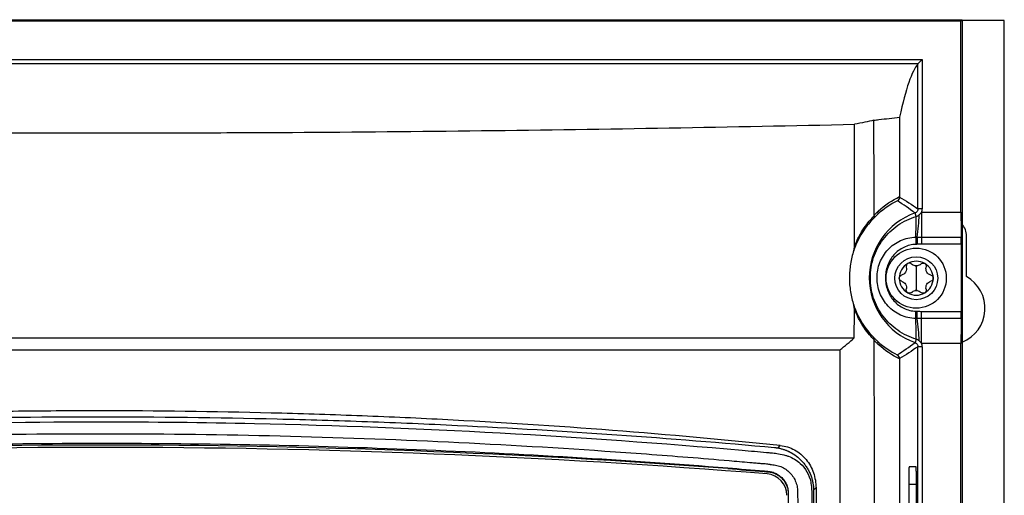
# Model space of a CAD drawing. Header units: millimetres. Extents: x -117 to 444, y -157 to 472.
# Tile 99 of 160: x 203 to 260, y 208 to 236. Entities that reach past the tile are written whole.
import ezdxf

# ---------------------------------------------------------------- set-up
doc = ezdxf.new("R2010")
doc.units = ezdxf.units.MM

msp = doc.modelspace()

# ---------------------------------------------------------------- linework, layer by layer
at = {"color": 7, "linetype": 'Continuous', "lineweight": 25}
for p, q in [((157.522, 235.613), (257.816, 235.613)), ((157.588, 235.548), (257.751, 235.548)), ((257.751, 235.548), (257.816, 235.613)), ((257.751, 224.414), (257.751, 235.548)), ((257.816, 235.613), (257.816, 80.569)), ((260.272, 235.569), (257.816, 235.569)), ((260.272, 80.569), (260.272, 235.569)), ((159.843, 233.29), (255.496, 233.29)), ((255.496, 233.29), (255.246, 233.04)), ((255.496, 233.29), (255.496, 224.6)), ((255.246, 233.04), (160.093, 233.04)), ((255.246, 224.6), (255.246, 233.04)), ((255.496, 224.6), (255.246, 224.6)), ((255.15, 224.166), (255.08, 224.365)), ((255.46, 224.414), (255.46, 222.959)), ((255.46, 224.414), (257.751, 224.414)), ((255.116, 222.957), (255.132, 222.538)), ((255.195, 222.958), (255.203, 222.54)), ((255.46, 222.959), (257.764, 222.959)), ((255.46, 222.959), (255.46, 222.543)), ((258.072, 220.667), (258.072, 223.019)), ((257.768, 222.543), (255.46, 222.543)), ((257.768, 222.543), (257.768, 218.64)), ((255.147, 221.282), (255.147, 220.569)), ((255.147, 220.569), (255.147, 219.857)), ((255.116, 218.226), (255.132, 218.645)), ((255.195, 218.224), (255.203, 218.642)), ((255.46, 218.224), (255.46, 218.64)), ((255.46, 218.64), (257.768, 218.64)), ((255.46, 216.769), (255.46, 218.224)), ((257.764, 218.224), (255.46, 218.224)), ((255.15, 217.017), (255.08, 216.818)), ((255.246, 162.1), (255.246, 216.582)), ((255.496, 216.582), (255.246, 216.582)), ((257.751, 216.769), (255.46, 216.769)), ((255.496, 216.582), (255.496, 162.1)), ((257.751, 161.914), (257.751, 216.769)), ((244.19, 209.529), (244.19, 209.49)), ((255.141, 209.591), (254.731, 209.591)), ((254.714, 208.591), (254.714, 170.091)), ((254.714, 208.591), (255.159, 208.591)), ((255.159, 170.091), (255.159, 208.591)), ((247.696, 208.061), (247.696, 208.036)), ((247.696, 208.036), (247.74, 160.15)), ((249.318, 208.365), (249.177, 208.224)), ((249.177, 208.224), (249.177, 208.205)), ((249.177, 208.205), (249.177, 159.528))]:
    msp.add_line(p, q, dxfattribs=at)
at = {"color": 7, "linetype": 'Continuous', "lineweight": 25, "flags": 128}
msp.add_lwpolyline([(247.099, 210.691), (247.106, 210.699), (247.24, 210.833)], dxfattribs=at)
at = {"color": 7, "linetype": 'Continuous', "lineweight": 25}
for radius in [1.75, 1.25]:
    msp.add_circle((255.147, 220.569), radius, dxfattribs=at)
for centre, radius, start, end in [((256.419, 220.591), 4.004, 109.5453, 250.4547), ((252.764, 224.399), 0.18, 318.7257, 21.4644), ((236.417, 224.092), 18.734, 356.526, 0.2261), ((243.971, 224.703), 11.36, 351.1616, 357.7798), ((257.022, 223.019), 1.05, 0, 40.9007), ((255.147, 220.569), 0.987, 120, 180), ((255.147, 220.569), 0.987, 60, 120), ((255.147, 220.569), 0.719, 85.3517, 94.6483), ((255.147, 221.656), 0.374, 261.0355, 278.9645), ((255.147, 220.569), 0.987, 0, 60), ((257.022, 218.819), 2.125, 291.9302, 60.3884), ((255.147, 220.569), 0.987, 180, 240), ((255.147, 220.569), 0.987, 300, 0), ((255.147, 220.569), 0.987, 240, 300), ((255.147, 219.483), 0.374, 81.0355, 98.9645), ((255.147, 220.569), 0.719, 265.3517, 274.6483), ((236.417, 217.09), 18.734, 359.7739, 3.474), ((243.971, 216.479), 11.36, 2.2202, 8.8384), ((252.768, 216.781), 0.177, 339.2111, 41.2875), ((207.669, -277.161), 488.019, 85.70833, 94.29167), ((207.669, -277.145), 487.869, 85.43831, 94.56169), ((246.371, 207.933), 1.25, 0.0563, 85.4424)]:
    msp.add_arc(centre, radius, start, end, dxfattribs=at)
for centre, major_axis, start_param, end_param in [((255.597, -762.643), (0, 995.886), 0.020211, 0.081443), ((257.781, 224.414), (0, 1.75), 1.570796, 2.552562), ((257.759, 222.543), (0, 0.5), 4.712389, 5.694154), ((257.759, 218.64), (0, 0.5), 3.730624, 4.712389), ((257.781, 216.769), (0, 1.75), 0.589031, 1.570796), ((254.731, 208.591), (0, 1), 0, 1.570796)]:
    msp.add_ellipse(centre, major_axis=major_axis, ratio=0.017455, start_param=start_param, end_param=end_param, dxfattribs=at)
for points in [[(255.246, 233.04), (255.246, 233.04), (255.246, 233.04), (255.246, 233.04)], [(252.688, 229.765), (252.354, 229.686), (251.978, 229.607), (251.56, 229.529)], [(252.688, 229.765), (252.782, 229.776), (252.877, 229.787), (252.971, 229.799)], [(252.971, 229.799), (253.375, 229.847), (253.779, 229.895), (254.183, 229.942)], [(251.553, 222.409), (251.556, 224.783), (251.559, 227.156), (251.56, 229.529)], [(252.931, 224.464), (253.327, 224.829), (253.748, 225.106), (254.181, 225.318)], [(254.181, 225.318), (254.181, 225.309), (254.181, 225.301), (254.181, 225.293)], [(254.181, 225.293), (254.536, 225.079), (254.891, 224.851), (255.246, 224.6)], [(254.049, 225.071), (253.652, 224.873), (253.265, 224.616), (252.899, 224.28)], [(255.08, 224.365), (254.739, 224.62), (254.395, 224.853), (254.049, 225.071)], [(255.46, 224.414), (255.484, 224.473), (255.496, 224.536), (255.496, 224.6)], [(252.697, 224.201), (252.707, 224.139), (252.69, 224.08), (252.654, 224.039)], [(255.15, 224.166), (255.213, 224.187), (255.271, 224.221), (255.322, 224.263)], [(255.322, 224.263), (255.374, 224.308), (255.417, 224.361), (255.46, 224.414)], [(255.116, 222.957), (255.142, 222.958), (255.169, 222.958), (255.195, 222.958)], [(255.195, 222.958), (255.283, 222.958), (255.372, 222.959), (255.46, 222.959)], [(251.511, 222.178), (251.535, 222.253), (251.553, 222.329), (251.553, 222.409)], [(255.203, 222.54), (255.179, 222.54), (255.156, 222.539), (255.132, 222.538)], [(255.46, 222.543), (255.374, 222.543), (255.288, 222.542), (255.203, 222.54)], [(255.089, 221.287), (255.007, 221.3), (254.935, 221.339), (254.881, 221.394)], [(255.414, 221.394), (255.36, 221.339), (255.288, 221.3), (255.206, 221.287)], [(254.881, 219.745), (254.935, 219.8), (255.007, 219.839), (255.089, 219.852)], [(255.206, 219.852), (255.288, 219.839), (255.36, 219.8), (255.414, 219.745)], [(251.548, 218.789), (251.548, 218.862), (251.532, 218.933), (251.509, 219.002)], [(251.544, 217.1), (251.546, 217.663), (251.547, 218.226), (251.548, 218.789)], [(255.132, 218.645), (255.156, 218.644), (255.179, 218.643), (255.203, 218.642)], [(255.203, 218.642), (255.288, 218.641), (255.374, 218.64), (255.46, 218.64)], [(255.195, 218.224), (255.169, 218.224), (255.142, 218.225), (255.116, 218.226)], [(255.46, 218.224), (255.372, 218.224), (255.283, 218.224), (255.195, 218.224)], [(250.699, 216.396), (251.001, 216.625), (251.283, 216.859), (251.545, 217.1)], [(252.706, 216.974), (252.714, 217.034), (252.697, 217.092), (252.661, 217.132)], [(252.901, 216.897), (253.266, 216.562), (253.651, 216.307), (254.046, 216.109)], [(254.177, 215.868), (253.748, 216.079), (253.329, 216.355), (252.933, 216.718)], [(254.046, 216.109), (254.392, 216.328), (254.738, 216.562), (255.08, 216.818)], [(255.246, 216.582), (254.89, 216.331), (254.533, 216.102), (254.177, 215.888)], [(255.322, 216.919), (255.27, 216.962), (255.214, 216.995), (255.15, 217.017)], [(255.46, 216.769), (255.417, 216.822), (255.374, 216.875), (255.322, 216.919)], [(255.496, 216.582), (255.496, 216.646), (255.483, 216.71), (255.46, 216.769)], [(250.708, 216.383), (250.695, 195.805), (250.692, 175.208), (250.697, 154.619)], [(254.177, 215.868), (254.174, 198.161), (254.184, 180.443), (254.207, 162.787)], [(254.177, 215.888), (254.177, 215.881), (254.177, 215.875), (254.177, 215.868)], [(247.696, 208.061), (247.703, 200.827), (247.709, 193.589), (247.716, 186.352)], [(249.318, 208.365), (249.429, 199.147), (249.497, 189.928), (249.522, 180.708)]]:
    msp.add_open_spline(points, degree=3, dxfattribs=at)
for points, knots in [([(252.695, 224.233), (252.694, 225.155), (252.692, 226.538), (252.69, 227.921), (252.689, 228.843), (252.689, 229.304), (252.688, 229.765)], [0, 0, 0, 0, 0.5, 0.75, 0.75, 1, 1, 1, 1]), ([(254.183, 229.942), (254.183, 229.428), (254.182, 228.401), (254.181, 226.859), (254.181, 225.832), (254.181, 225.318)], [0, 0, 0, 0, 0.333334, 0.666666, 1, 1, 1, 1]), ([(163.779, 229.529), (170.948, 229.367), (178.213, 229.24), (189.255, 229.111), (192.944, 229.078), (200.331, 229.035), (204.03, 229.024), (209.588, 229.024), (211.443, 229.027), (215.151, 229.038), (217.001, 229.047), (222.535, 229.079), (226.207, 229.112), (237.166, 229.241), (244.4, 229.367), (251.56, 229.529)], [0, 0, 0, 0, 0.25, 0.25, 0.375, 0.375, 0.5, 0.5, 0.5625, 0.5625, 0.625, 0.625, 0.75, 0.75, 1, 1, 1, 1]), ([(254.181, 225.293), (254.181, 225.246), (254.168, 225.201), (254.121, 225.124), (254.088, 225.092), (254.049, 225.071)], [0, 0, 0, 0, 0.5, 0.5, 1, 1, 1, 1]), ([(255.246, 224.6), (255.246, 224.549), (255.23, 224.498), (255.171, 224.415), (255.128, 224.382), (255.08, 224.365)], [0, 0, 0, 0, 0.5, 0.5, 1, 1, 1, 1]), ([(252.654, 224.039), (252.561, 223.945), (252.466, 223.841), (252.271, 223.604), (252.171, 223.472), (251.973, 223.174), (251.875, 223.009), (251.684, 222.631), (251.592, 222.419), (251.511, 222.178)], [0, 0, 0, 0, 0.25, 0.25, 0.5, 0.5, 0.75, 0.75, 1, 1, 1, 1]), ([(251.553, 222.409), (251.637, 222.634), (251.73, 222.834), (251.92, 223.192), (252.018, 223.351), (252.215, 223.64), (252.314, 223.77), (252.508, 224.003), (252.604, 224.107), (252.697, 224.201)], [0, 0, 0, 0, 0.25, 0.25, 0.5, 0.5, 0.75, 0.75, 1, 1, 1, 1]), ([(255.15, 217.017), (254.959, 217.075), (254.774, 217.147), (254.415, 217.32), (254.241, 217.422), (253.915, 217.649), (253.761, 217.775), (253.473, 218.052), (253.341, 218.202), (253.102, 218.52), (252.995, 218.69), (252.81, 219.043), (252.732, 219.226), (252.607, 219.604), (252.559, 219.8), (252.495, 220.193), (252.479, 220.391), (252.479, 220.792), (252.495, 220.991), (252.559, 221.384), (252.607, 221.58), (252.733, 221.957), (252.811, 222.14), (252.996, 222.495), (253.103, 222.663), (253.341, 222.981), (253.474, 223.132), (253.762, 223.408), (253.915, 223.534), (254.241, 223.761), (254.415, 223.862), (254.774, 224.036), (254.959, 224.108), (255.15, 224.166)], [0, 0, 0, 0, 0.0625, 0.0625, 0.125, 0.125, 0.1875, 0.1875, 0.25, 0.25, 0.3125, 0.3125, 0.375, 0.375, 0.4375, 0.4375, 0.5, 0.5, 0.5625, 0.5625, 0.625, 0.625, 0.6875, 0.6875, 0.75, 0.75, 0.8125, 0.8125, 0.875, 0.875, 0.9375, 0.9375, 1, 1, 1, 1]), ([(252.899, 224.28), (252.855, 224.24), (252.811, 224.198), (252.768, 224.155), (252.73, 224.117), (252.692, 224.079), (252.654, 224.039)], [0, 0, 0, 0, 0.000539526, 0.000539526, 0.000539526, 0.001015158, 0.001015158, 0.001015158, 0.001015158]), ([(252.695, 224.233), (252.727, 224.267), (252.76, 224.3), (252.794, 224.333), (252.839, 224.378), (252.885, 224.422), (252.931, 224.464)], [0, 0, 0, 0, 0.0004032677, 0.0004032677, 0.0004032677, 0.0009549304, 0.0009549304, 0.0009549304, 0.0009549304]), ([(252.697, 224.201), (252.696, 224.208), (252.695, 224.216), (252.695, 224.224), (252.695, 224.227), (252.695, 224.23), (252.695, 224.233)], [0, 0, 0, 0, 0.0000487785, 0.0000487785, 0.0000487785, 0.00006547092, 0.00006547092, 0.00006547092, 0.00006547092]), ([(255.116, 218.226), (254.964, 218.23), (254.814, 218.248), (254.522, 218.315), (254.377, 218.363), (254.101, 218.486), (253.971, 218.56), (253.726, 218.735), (253.611, 218.836), (253.406, 219.055), (253.314, 219.174), (253.154, 219.431), (253.086, 219.567), (252.979, 219.847), (252.937, 219.993), (252.883, 220.291), (252.869, 220.441), (252.869, 220.741), (252.883, 220.894), (252.938, 221.19), (252.978, 221.335), (253.086, 221.615), (253.154, 221.753), (253.313, 222.007), (253.404, 222.126), (253.61, 222.346), (253.725, 222.447), (253.969, 222.621), (254.099, 222.696), (254.377, 222.82), (254.52, 222.868), (254.813, 222.934), (254.964, 222.953), (255.116, 222.957)], [0, 0, 0, 0, 0.0625, 0.0625, 0.125, 0.125, 0.1875, 0.1875, 0.25, 0.25, 0.3125, 0.3125, 0.375, 0.375, 0.4375, 0.4375, 0.5, 0.5, 0.5625, 0.5625, 0.625, 0.625, 0.6875, 0.6875, 0.75, 0.75, 0.8125, 0.8125, 0.875, 0.875, 0.9375, 0.9375, 1, 1, 1, 1]), ([(255.132, 222.538), (255.01, 222.533), (254.889, 222.516), (254.654, 222.458), (254.538, 222.416), (254.319, 222.311), (254.215, 222.248), (254.021, 222.101), (253.93, 222.017), (253.689, 221.746), (253.562, 221.531), (253.436, 221.19), (253.404, 221.072), (253.362, 220.832), (253.351, 220.711), (253.352, 220.469), (253.362, 220.346), (253.405, 220.106), (253.437, 219.99), (253.521, 219.763), (253.574, 219.651), (253.699, 219.443), (253.77, 219.345), (253.932, 219.164), (254.022, 219.08), (254.216, 218.934), (254.319, 218.871), (254.539, 218.766), (254.655, 218.725), (254.89, 218.667), (255.009, 218.649), (255.132, 218.645)], [0, 0, 0, 0, 0.0625, 0.0625, 0.125, 0.125, 0.1875, 0.1875, 0.25, 0.25, 0.375, 0.375, 0.4375, 0.4375, 0.5, 0.5, 0.5625, 0.5625, 0.625, 0.625, 0.6875, 0.6875, 0.75, 0.75, 0.8125, 0.8125, 0.875, 0.875, 0.9375, 0.9375, 1, 1, 1, 1]), ([(251.511, 222.178), (251.469, 222.051), (251.433, 221.92), (251.369, 221.658), (251.343, 221.526), (251.28, 221.129), (251.259, 220.862), (251.258, 220.324), (251.28, 220.051), (251.364, 219.519), (251.426, 219.258), (251.509, 219.002)], [0, 0, 0, 0, 0.125, 0.125, 0.25, 0.25, 0.5, 0.5, 0.75, 0.75, 1, 1, 1, 1]), ([(254.567, 221.213), (254.58, 221.167), (254.584, 221.118), (254.572, 221.02), (254.556, 220.97), (254.505, 220.882), (254.47, 220.843), (254.391, 220.783), (254.346, 220.763), (254.3, 220.751)], [0, 0, 0, 0, 0.25, 0.25, 0.5, 0.5, 0.75, 0.75, 1, 1, 1, 1]), ([(254.654, 221.425), (254.617, 221.403), (254.588, 221.369), (254.558, 221.292), (254.556, 221.251), (254.567, 221.213)], [0, 0, 0, 0, 0.5, 0.5, 1, 1, 1, 1]), ([(254.881, 221.394), (254.853, 221.422), (254.816, 221.441), (254.735, 221.454), (254.691, 221.446), (254.654, 221.425)], [0, 0, 0, 0, 0.5, 0.5, 1, 1, 1, 1]), ([(255.414, 221.394), (255.442, 221.422), (255.479, 221.441), (255.56, 221.454), (255.604, 221.446), (255.641, 221.425)], [0, 0, 0, 0, 0.5, 0.5, 1, 1, 1, 1]), ([(255.641, 221.425), (255.678, 221.403), (255.707, 221.369), (255.737, 221.292), (255.738, 221.251), (255.728, 221.213)], [0, 0, 0, 0, 0.5, 0.5, 1, 1, 1, 1]), ([(255.995, 220.751), (255.949, 220.763), (255.904, 220.783), (255.825, 220.843), (255.79, 220.882), (255.739, 220.97), (255.723, 221.02), (255.711, 221.118), (255.715, 221.167), (255.728, 221.213)], [0, 0, 0, 0, 0.25, 0.25, 0.5, 0.5, 0.75, 0.75, 1, 1, 1, 1]), ([(254.16, 220.569), (254.16, 220.612), (254.175, 220.654), (254.227, 220.718), (254.262, 220.741), (254.3, 220.751)], [0, 0, 0, 0, 0.5, 0.5, 1, 1, 1, 1]), ([(255.995, 220.751), (256.033, 220.741), (256.068, 220.719), (256.12, 220.654), (256.135, 220.612), (256.135, 220.569)], [0, 0, 0, 0, 0.5, 0.5, 1, 1, 1, 1]), ([(254.3, 220.388), (254.262, 220.398), (254.227, 220.42), (254.175, 220.485), (254.16, 220.527), (254.16, 220.569)], [0, 0, 0, 0, 0.5, 0.5, 1, 1, 1, 1]), ([(254.3, 220.388), (254.346, 220.376), (254.391, 220.356), (254.47, 220.296), (254.505, 220.257), (254.556, 220.169), (254.572, 220.119), (254.584, 220.021), (254.58, 219.972), (254.567, 219.926)], [0, 0, 0, 0, 0.25, 0.25, 0.5, 0.5, 0.75, 0.75, 1, 1, 1, 1]), ([(255.728, 219.926), (255.715, 219.972), (255.711, 220.021), (255.723, 220.119), (255.739, 220.169), (255.79, 220.257), (255.825, 220.296), (255.904, 220.356), (255.949, 220.376), (255.995, 220.388)], [0, 0, 0, 0, 0.25, 0.25, 0.5, 0.5, 0.75, 0.75, 1, 1, 1, 1]), ([(256.135, 220.569), (256.135, 220.527), (256.12, 220.485), (256.068, 220.42), (256.033, 220.398), (255.995, 220.388)], [0, 0, 0, 0, 0.5, 0.5, 1, 1, 1, 1]), ([(254.654, 219.714), (254.617, 219.736), (254.588, 219.77), (254.558, 219.847), (254.556, 219.888), (254.567, 219.926)], [0, 0, 0, 0, 0.5, 0.5, 1, 1, 1, 1]), ([(254.881, 219.745), (254.853, 219.717), (254.816, 219.698), (254.735, 219.685), (254.691, 219.693), (254.654, 219.714)], [0, 0, 0, 0, 0.5, 0.5, 1, 1, 1, 1]), ([(255.641, 219.714), (255.604, 219.693), (255.561, 219.685), (255.479, 219.697), (255.442, 219.717), (255.414, 219.745)], [0, 0, 0, 0, 0.5, 0.5, 1, 1, 1, 1]), ([(255.728, 219.926), (255.738, 219.888), (255.737, 219.847), (255.707, 219.77), (255.678, 219.736), (255.641, 219.714)], [0, 0, 0, 0, 0.5, 0.5, 1, 1, 1, 1]), ([(251.509, 219.002), (251.594, 218.752), (251.689, 218.533), (251.885, 218.148), (251.986, 217.981), (252.188, 217.681), (252.287, 217.552), (252.479, 217.322), (252.572, 217.222), (252.661, 217.132)], [0, 0, 0, 0, 0.25, 0.25, 0.5, 0.5, 0.75, 0.75, 1, 1, 1, 1]), ([(252.706, 216.974), (252.616, 217.064), (252.522, 217.165), (252.33, 217.394), (252.23, 217.522), (252.029, 217.815), (251.928, 217.977), (251.732, 218.346), (251.635, 218.554), (251.548, 218.789)], [0, 0, 0, 0, 0.25, 0.25, 0.5, 0.5, 0.75, 0.75, 1, 1, 1, 1]), ([(163.794, 217.1), (170.963, 217.1), (178.214, 217.1), (187.38, 217.1), (189.218, 217.1), (192.905, 217.1), (194.752, 217.1), (200.288, 217.1), (203.98, 217.1), (211.365, 217.1), (215.058, 217.1), (220.598, 217.1), (222.446, 217.1), (226.13, 217.1), (227.967, 217.1), (237.127, 217.1), (244.376, 217.1), (251.545, 217.1)], [0, 0, 0, 0, 0.25, 0.25, 0.3125, 0.3125, 0.375, 0.375, 0.5, 0.5, 0.625, 0.625, 0.6875, 0.6875, 0.75, 0.75, 1, 1, 1, 1]), ([(252.661, 217.132), (252.699, 217.093), (252.736, 217.055), (252.774, 217.018), (252.816, 216.977), (252.858, 216.937), (252.901, 216.897)], [0, 0, 0, 0, 0.0004615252, 0.0004615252, 0.0004615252, 0.0009770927, 0.0009770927, 0.0009770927, 0.0009770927]), ([(252.704, 216.942), (252.704, 216.951), (252.704, 216.96), (252.705, 216.968), (252.705, 216.97), (252.706, 216.972), (252.706, 216.974)], [0, 0, 0, 0, 0.00005230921, 0.00005230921, 0.00005230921, 0.00006513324, 0.00006513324, 0.00006513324, 0.00006513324]), ([(252.798, 161.783), (252.779, 170.958), (252.762, 180.15), (252.74, 193.942), (252.732, 198.54), (252.721, 205.44), (252.718, 207.74), (252.711, 212.34), (252.709, 214.641), (252.704, 216.942)], [0, 0, 0, 0, 0.5, 0.5, 0.75, 0.75, 0.875, 0.875, 1, 1, 1, 1]), ([(252.933, 216.718), (252.888, 216.759), (252.844, 216.802), (252.8, 216.845), (252.768, 216.877), (252.736, 216.909), (252.704, 216.942)], [0, 0, 0, 0, 0.0005274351, 0.0005274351, 0.0005274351, 0.0009116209, 0.0009116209, 0.0009116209, 0.0009116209]), ([(255.08, 216.818), (255.128, 216.8), (255.17, 216.768), (255.23, 216.685), (255.246, 216.634), (255.246, 216.582)], [0, 0, 0, 0, 0.5, 0.5, 1, 1, 1, 1]), ([(250.708, 216.383), (243.671, 216.385), (236.557, 216.386), (227.569, 216.387), (225.767, 216.387), (222.153, 216.387), (220.341, 216.387), (214.911, 216.387), (211.291, 216.387), (204.05, 216.387), (200.429, 216.388), (194.998, 216.387), (193.186, 216.387), (189.573, 216.387), (187.771, 216.387), (182.379, 216.386), (178.803, 216.386), (173.468, 216.385), (171.694, 216.385), (168.155, 216.384), (166.389, 216.384), (164.631, 216.383)], [0, 0, 0, 0, 0.25, 0.25, 0.3125, 0.3125, 0.375, 0.375, 0.5, 0.5, 0.625, 0.625, 0.6875, 0.6875, 0.75, 0.75, 0.875, 0.875, 0.9375, 0.9375, 1, 1, 1, 1]), ([(250.708, 216.392), (250.706, 213.819), (250.705, 211.245), (250.702, 206.096), (250.701, 203.522), (250.698, 195.799), (250.697, 190.649), (250.695, 180.35), (250.695, 175.2), (250.695, 167.475), (250.695, 164.9), (250.696, 159.75), (250.696, 157.175), (250.697, 154.601)], [0, 0, 0, 0, 0.125, 0.125, 0.25, 0.25, 0.5, 0.5, 0.75, 0.75, 0.875, 0.875, 1, 1, 1, 1]), ([(254.177, 215.888), (254.177, 215.935), (254.164, 215.98), (254.118, 216.057), (254.084, 216.089), (254.046, 216.109)], [0, 0, 0, 0, 0.5, 0.5, 1, 1, 1, 1]), ([(247.24, 210.833), (240.767, 211.498), (234.215, 212.003), (225.926, 212.427), (224.264, 212.501), (220.941, 212.628), (219.278, 212.681), (214.286, 212.808), (210.953, 212.85), (205.946, 212.85), (204.274, 212.839), (200.936, 212.795), (199.27, 212.763), (194.285, 212.635), (190.977, 212.507), (181.096, 212.001), (174.567, 211.498), (168.098, 210.833)], [0, 0, 0, 0, 0.25, 0.25, 0.3125, 0.3125, 0.375, 0.375, 0.5, 0.5, 0.5625, 0.5625, 0.625, 0.625, 0.75, 0.75, 1, 1, 1, 1]), ([(167.297, 157.459), (167.239, 157.496), (167.143, 157.557), (166.949, 157.677), (166.714, 157.956), (166.605, 158.413), (166.604, 158.784), (166.594, 159.224), (166.585, 159.636), (166.577, 160.046), (166.572, 160.235), (166.57, 160.429), (166.563, 160.91), (166.46, 168.48), (166.359, 176.374), (166.3, 184.218), (166.248, 191.855), (166.24, 199.749), (166.264, 207.2), (166.264, 208.115), (166.282, 208.42), (166.329, 208.84), (166.64, 209.582), (167.22, 210.054), (167.823, 210.262), (168.16, 210.346), (168.501, 210.395), (168.769, 210.417), (169.596, 210.494), (171.066, 210.624), (177.669, 211.179), (184.611, 211.619), (195.246, 212.056), (201.483, 212.195), (209.763, 212.222), (223.289, 212.075), (235.945, 211.365), (245.73, 210.495), (246.287, 210.445), (246.638, 210.412), (246.875, 210.392), (247.158, 210.353), (247.47, 210.281), (247.912, 210.146), (248.554, 209.758), (248.956, 209.068), (249.046, 208.476), (249.073, 208.176), (249.071, 207.69), (249.1, 200.161), (249.093, 192.271), (249.037, 184.063), (248.98, 176.406), (248.886, 168.997), (248.791, 162.091)], [0, 0, 0, 0, 0.0014648, 0.0024414, 0.0048828, 0.0078125, 0.0097656, 0.0107422, 0.0146484, 0.0161133, 0.0170898, 0.0175781, 0.019043, 0.0244141, 0.1328125, 0.1399211, 0.1484375, 0.2539062, 0.265625, 0.2675781, 0.2685547, 0.2705078, 0.2744141, 0.28125, 0.2822266, 0.2851562, 0.2871094, 0.2880859, 0.2895508, 0.3007812, 0.3125, 0.3984375, 0.4140625, 0.484375, 0.4988178, 0.546875, 0.7011719, 0.7050781, 0.7089844, 0.7104492, 0.7109375, 0.7128906, 0.715332, 0.7163086, 0.7207031, 0.7275391, 0.7285156, 0.7304688, 0.7324219, 0.7363281, 0.8515625, 0.8588534, 0.8671875, 0.9733664, 0.9733664, 0.9733664, 0.9733664]), ([(168.432, 210.717), (174.518, 211.274), (180.627, 211.701), (193.652, 212.333), (200.574, 212.503), (210.999, 212.507), (214.481, 212.466), (219.715, 212.341), (221.461, 212.289), (224.958, 212.163), (226.709, 212.089), (234.66, 211.706), (240.811, 211.274), (246.907, 210.717)], [0.0046038, 0.0046038, 0.0046038, 0.0046038, 0.041605, 0.041605, 0.0832098, 0.0832098, 0.1040122, 0.1040122, 0.1144134, 0.1144134, 0.1248146, 0.1248146, 0.1618195, 0.1618195, 0.1618195, 0.1618195]), ([(246.655, 209.728), (246.556, 209.738), (246.456, 209.748), (246.257, 209.765), (246.158, 209.772), (245.958, 209.788), (245.859, 209.798), (245.659, 209.815), (245.56, 209.824), (245.061, 209.868), (244.662, 209.902), (243.464, 210.005), (242.664, 210.071), (240.259, 210.262), (238.651, 210.382), (233.81, 210.715), (230.569, 210.901), (224.06, 211.2), (220.789, 211.313), (214.238, 211.463), (210.956, 211.5), (201.108, 211.5), (194.544, 211.351), (184.772, 210.902), (181.527, 210.715), (176.688, 210.382), (175.079, 210.263), (172.674, 210.071), (171.874, 210.005), (170.675, 209.902), (170.276, 209.868), (169.678, 209.815), (169.479, 209.796), (169.08, 209.765), (168.881, 209.749), (168.682, 209.727)], [0, 0, 0, 0, 0.003906, 0.003906, 0.007813, 0.007813, 0.011719, 0.011719, 0.015625, 0.015625, 0.03125, 0.03125, 0.0625, 0.0625, 0.125, 0.125, 0.25, 0.25, 0.375, 0.375, 0.5, 0.5, 0.75, 0.75, 0.875, 0.875, 0.9375, 0.9375, 0.96875, 0.96875, 0.984375, 0.984375, 0.992188, 0.992188, 1, 1, 1, 1]), ([(171.149, 209.529), (177.161, 210.003), (183.224, 210.363), (190.864, 210.665), (192.396, 210.718), (195.465, 210.809), (197.003, 210.847), (201.623, 210.937), (204.696, 210.967), (213.892, 210.965), (219.993, 210.843), (232.136, 210.362), (238.178, 210.003), (244.19, 209.529)], [0, 0, 0, 0, 0.25, 0.25, 0.3125, 0.3125, 0.375, 0.375, 0.5, 0.5, 0.75, 0.75, 1, 1, 1, 1]), ([(247.24, 210.833), (247.386, 210.818), (247.527, 210.789), (247.804, 210.704), (247.94, 210.647), (248.197, 210.507), (248.317, 210.425), (248.542, 210.237), (248.647, 210.131), (248.833, 209.903), (248.915, 209.781), (249.059, 209.52), (249.12, 209.383), (249.264, 208.964), (249.315, 208.665), (249.318, 208.365)], [0, 0, 0, 0, 0.125, 0.125, 0.25, 0.25, 0.375, 0.375, 0.5, 0.5, 0.625, 0.625, 0.75, 0.75, 1, 1, 1, 1]), ([(246.907, 210.717), (246.928, 210.715), (246.972, 210.71), (247.036, 210.702), (247.077, 210.694), (247.099, 210.691)], [0, 0, 0, 0, 0.328529, 0.661393, 1, 1, 1, 1]), ([(247.099, 210.691), (247.132, 210.684), (247.197, 210.671), (247.291, 210.648), (247.378, 210.623), (247.46, 210.596), (247.535, 210.569), (247.604, 210.542), (247.667, 210.515), (247.723, 210.489), (247.774, 210.464), (247.818, 210.442), (247.857, 210.421), (248.011, 210.335), (248.261, 210.162), (248.529, 209.899), (248.715, 209.661), (248.842, 209.462), (248.948, 209.257), (249.033, 209.049), (249.098, 208.84), (249.143, 208.632), (249.171, 208.427), (249.175, 208.291), (249.177, 208.224)], [0, 0, 0, 0, 0.030851, 0.059886, 0.087105, 0.112507, 0.136092, 0.157862, 0.177814, 0.195951, 0.212271, 0.226775, 0.239462, 0.250334, 0.379758, 0.500025, 0.568597, 0.635319, 0.70024, 0.763419, 0.824916, 0.884796, 0.943131, 1, 1, 1, 1]), ([(246.655, 209.728), (246.708, 209.722), (246.76, 209.717), (246.864, 209.705), (246.916, 209.699), (247.072, 209.672), (247.176, 209.643), (247.372, 209.563), (247.465, 209.513), (247.642, 209.392), (247.725, 209.322), (247.874, 209.166), (247.94, 209.081), (248.056, 208.898), (248.105, 208.8), (248.181, 208.598), (248.21, 208.491), (248.242, 208.278), (248.243, 208.171), (248.245, 208.063)], [0, 0, 0, 0, 0.0625, 0.0625, 0.125, 0.125, 0.25, 0.25, 0.375, 0.375, 0.5, 0.5, 0.625, 0.625, 0.75, 0.75, 0.875, 0.875, 1, 1, 1, 1]), ([(244.19, 209.529), (244.893, 209.47), (245.596, 209.411), (246.342, 209.348), (246.385, 209.344), (246.473, 209.337), (246.517, 209.334), (246.648, 209.319), (246.734, 209.3), (246.899, 209.246), (246.981, 209.21), (247.133, 209.122), (247.204, 209.07), (247.336, 208.953), (247.397, 208.886), (247.502, 208.743), (247.546, 208.666), (247.62, 208.502), (247.648, 208.417), (247.686, 208.242), (247.696, 208.152), (247.696, 208.061)], [0, 0, 0, 0, 0.5, 0.5, 0.53125, 0.53125, 0.5625, 0.5625, 0.625, 0.625, 0.6875, 0.6875, 0.75, 0.75, 0.8125, 0.8125, 0.875, 0.875, 0.9375, 0.9375, 1, 1, 1, 1]), ([(244.19, 209.49), (244.896, 209.433), (245.647, 209.373), (246.397, 209.313), (246.486, 209.306), (246.53, 209.303), (246.662, 209.287), (246.748, 209.268), (246.914, 209.212), (246.995, 209.175), (247.146, 209.086), (247.217, 209.034), (247.346, 208.915), (247.406, 208.849), (247.508, 208.707), (247.552, 208.63), (247.623, 208.468), (247.65, 208.385), (247.687, 208.214), (247.696, 208.125), (247.696, 208.036)], [0, 0, 0, 0, 0.5, 0.53125, 0.53125, 0.5625, 0.5625, 0.625, 0.625, 0.6875, 0.6875, 0.75, 0.75, 0.8125, 0.8125, 0.875, 0.875, 0.9375, 0.9375, 1, 1, 1, 1]), ([(255.159, 208.591), (255.159, 208.709), (255.158, 208.836), (255.157, 209.082), (255.155, 209.201), (255.152, 209.396), (255.15, 209.472), (255.145, 209.57), (255.143, 209.591), (255.141, 209.591)], [0, 0, 0, 0, 0.25, 0.25, 0.5, 0.5, 0.75, 0.75, 1, 1, 1, 1]), ([(248.245, 208.063), (248.249, 207.803), (248.25, 207.543), (248.253, 207.023), (248.255, 206.763), (248.261, 205.983), (248.271, 204.422), (248.281, 202.862), (248.299, 199.741), (248.309, 197.66), (248.326, 191.417), (248.32, 187.255), (248.268, 178.93), (248.225, 174.768), (248.172, 168.524), (248.155, 166.443), (248.138, 163.841), (248.134, 163.321), (248.13, 162.541), (248.128, 162.281), (248.126, 161.89), (248.125, 161.76), (248.124, 161.5), (248.122, 161.37), (248.124, 160.98), (248.126, 160.719), (248.13, 160.199), (248.133, 159.939), (248.136, 159.418), (248.134, 159.158), (248.104, 158.638), (248.076, 158.379), (248.042, 158.119)], [0, 0, 0, 0, 0.015625, 0.015625, 0.03125, 0.03125, 0.0625, 0.125, 0.125, 0.25, 0.25, 0.5, 0.5, 0.75, 0.75, 0.875, 0.875, 0.90625, 0.90625, 0.921875, 0.921875, 0.929688, 0.929688, 0.9375, 0.9375, 0.953125, 0.953125, 0.96875, 0.96875, 0.984375, 0.984375, 1, 1, 1, 1])]:
    msp.add_open_spline(points, degree=3, knots=knots, dxfattribs=at)

doc.saveas('drawing.dxf')
